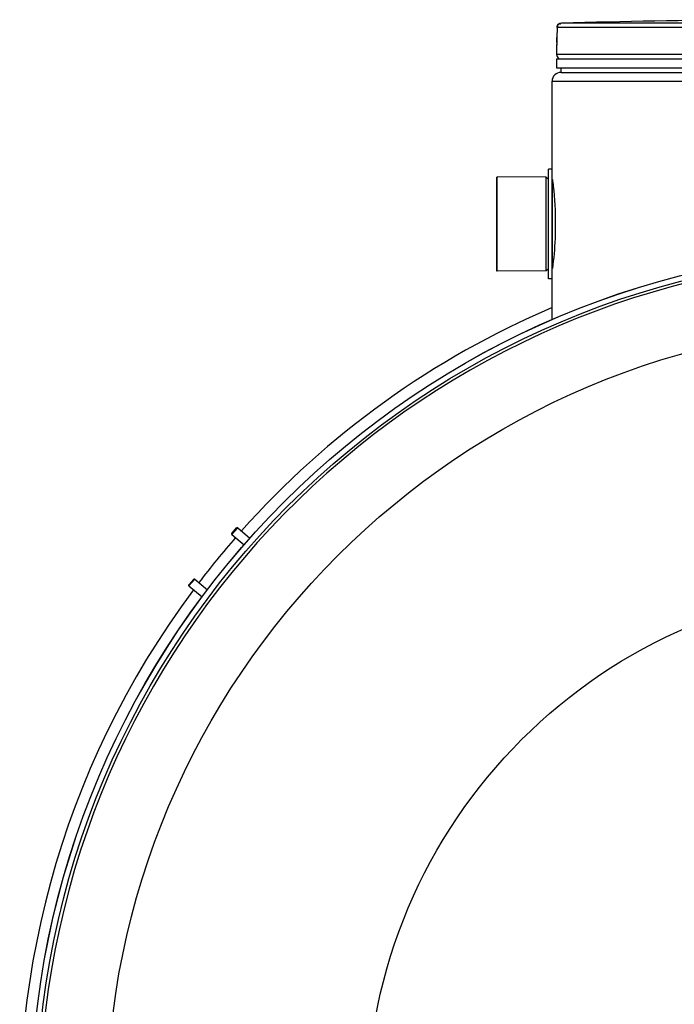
# Model space of a CAD drawing. Header units: millimetres. Extents: x 0 to 297, y 0 to 210.
# Tile 126 of 256: x 51.56 to 55.97, y 155.57 to 162.19. Entities that reach past the tile are written whole.
import ezdxf

# ---------------------------------------------------------------- set-up
doc = ezdxf.new("R2010")
doc.units = ezdxf.units.MM
doc.header["$LTSCALE"] = 16.335
doc.layers.get('0').update_dxf_attribs({"linetype": 'CONTINUOUS'})
doc.layers.add('01_GLOBAL', color=7, linetype='CONTINUOUS')
doc.layers.add('AXES_REF', color=7, linetype='CONTINUOUS')

msp = doc.modelspace()

# ---------------------------------------------------------------- linework, layer by layer
at = {"color": 9, "linetype": 'Continuous'}
for p, q in [((55.199, 162.1639), (55.201, 162.1632)), ((55.2016, 162.1629), (55.2038, 162.1617)), ((57.3382, 162.1667), (55.207, 162.1667)), ((55.1778, 162.1368), (55.1774, 162.0693)), ((55.1778, 162.1368), (55.1777, 162.137)), ((57.3367, 162.1368), (55.1778, 162.1368)), ((55.1774, 162.0693), (55.1773, 162.0695)), ((55.1753, 162.0167), (55.1747, 162.0167)), ((59.7347, 161.956), (55.1747, 161.956)), ((55.1867, 161.9272), (55.1964, 161.9272)), ((55.837, 161.9272), (55.9189, 161.9272)), ((55.1477, 160.5238), (55.1477, 161.1082))]:
    msp.add_line(p, q, dxfattribs=at)
at = {"color": 7, "linetype": 'Continuous'}
for p, q in [((55.1777, 162.1369), (55.1773, 162.0695)), ((55.1761, 162.0254), (55.1758, 162.0219)), ((55.1759, 162.0225), (55.1758, 162.0223)), ((55.1764, 162.0307), (55.1762, 162.0281)), ((55.1765, 162.0337), (55.1764, 162.0307)), ((55.1767, 162.037), (55.1765, 162.0337)), ((55.1768, 162.0407), (55.1767, 162.037)), ((55.1769, 162.0448), (55.1768, 162.0407)), ((55.177, 162.0492), (55.1769, 162.0448)), ((55.1771, 162.0538), (55.177, 162.0492)), ((55.1772, 162.0587), (55.1771, 162.0538)), ((55.1773, 162.0638), (55.1772, 162.0587)), ((55.1773, 162.0695), (55.1773, 162.0638)), ((55.1747, 162.0167), (55.1747, 161.956)), ((55.1747, 161.926), (55.1747, 161.866)), ((55.1747, 161.926), (59.7347, 161.926)), ((55.1867, 161.926), (55.1867, 161.9272)), ((55.1747, 161.866), (59.7347, 161.866)), ((55.2047, 161.836), (55.2047, 161.866)), ((55.2047, 161.836), (59.7047, 161.836)), ((55.1207, 160.447), (55.1207, 161.185)), ((55.1447, 161.185), (55.1207, 161.185)), ((55.1447, 160.447), (55.1447, 161.185)), ((54.7757, 160.4995), (54.7757, 161.1325)), ((55.1057, 161.131), (54.7757, 161.1325)), ((55.1057, 160.501), (55.1057, 161.131)), ((55.1207, 161.116), (55.1057, 161.131)), ((55.1057, 160.501), (54.7757, 160.4995)), ((55.1207, 160.516), (55.1057, 160.501)), ((55.1447, 160.447), (55.1207, 160.447)), ((52.9908, 158.7276), (53.0294, 158.7736)), ((53.0294, 158.7736), (53.0225, 158.773)), ((53.0294, 158.7736), (53.1117, 158.7045)), ((52.9902, 158.7345), (53.0225, 158.773)), ((52.9908, 158.7276), (52.9902, 158.7345)), ((52.9908, 158.7276), (53.072, 158.6595)), ((52.701, 158.3898), (52.7333, 158.4283)), ((52.7016, 158.3829), (52.701, 158.3898)), ((52.7016, 158.3829), (52.7401, 158.4289)), ((52.7016, 158.3829), (52.7894, 158.3092)), ((52.7401, 158.4289), (52.7333, 158.4283)), ((52.7401, 158.4289), (52.8255, 158.3572))]:
    msp.add_line(p, q, dxfattribs=at)
msp.add_lwpolyline([(55.1762, 162.0281), (55.1761, 162.026), (55.1761, 162.0254)], dxfattribs=at)
for radius in [5.8175, 5.817, 5.7797]:
    msp.add_circle((57.4547, 154.834), radius, dxfattribs=at)
for centre, radius, start, end in [((55.2077, 162.1368), 0.03, 91.49032, 179.52861), ((57.4547, 75.541), 86.6549, 90.655481, 91.486375), ((55.2047, 162.0167), 0.03, 163.05326, 180), ((55.2047, 161.956), 0.03, 180, 235.73564), ((55.1945, 161.9272), 0.0078, 148.62171, 180), ((57.4547, 154.834), 5.76, 278.27713, 261.72287)]:
    msp.add_arc(centre, radius, start, end, dxfattribs=at)
at = {"color": 9, "linetype": 'Continuous'}
for centre, radius, start, end in [((55.1958, 162.1515), 0.0128, 75.74904, 78.58859), ((55.1947, 162.1483), 0.0161, 65.00674, 67.11875), ((54.139, 162.0745), 1.0384, 357.86319, 359.71517)]:
    msp.add_arc(centre, radius, start, end, dxfattribs=at)
for points, knots in [([(55.1778, 162.1368), (55.1778, 162.1421), (55.1803, 162.1522), (55.1871, 162.1614), (55.1917, 162.1634)], [0, 0, 0, 0, 0.515517, 1, 1, 1, 1]), ([(55.1917, 162.1634), (55.1922, 162.1636), (55.1934, 162.164), (55.1946, 162.1642), (55.1952, 162.1642)], [0, 0, 0, 0, 0.498239, 1, 1, 1, 1]), ([(55.1952, 162.1642), (55.1957, 162.1643), (55.1968, 162.1643), (55.1978, 162.1641), (55.1984, 162.164)], [0, 0, 0, 0, 0.489837, 1, 1, 1, 1]), ([(55.1767, 162.0358), (55.1765, 162.0311), (55.1744, 162.0269), (55.177, 162.0167), (55.1753, 162.0167)], [0, 0, 0, 0, 0.733893, 1, 1, 1, 1]), ([(55.1753, 162.0167), (55.1753, 162.0176), (55.1754, 162.0195), (55.1756, 162.0213), (55.1758, 162.0223)], [0, 0, 0, 0, 0.485545, 1, 1, 1, 1])]:
    msp.add_open_spline(points, degree=3, knots=knots, dxfattribs=at)
at = {"color": 7, "linetype": 'Continuous'}
for points, knots in [([(55.1468, 161.1158), (55.1487, 161.1009), (55.1607, 161.0015), (55.1663, 160.9012), (55.1663, 160.816)], [0, 0, 0, 0, 0.149662, 1, 1, 1, 1]), ([(55.1663, 160.816), (55.1663, 160.7834), (55.1642, 160.6833), (55.1555, 160.5833), (55.1468, 160.5162)], [0, 0, 0, 0, 0.324798, 1, 1, 1, 1])]:
    msp.add_open_spline(points, degree=3, knots=knots, dxfattribs=at)
at = {"layer": '01_GLOBAL', "color": 7, "linetype": 'Continuous'}
for p, q in [((55.2047, 161.836), (59.7047, 161.836)), ((55.1447, 161.185), (55.1447, 161.776)), ((55.1447, 160.1732), (55.1447, 160.447))]:
    msp.add_line(p, q, dxfattribs=at)
at = {"layer": '01_GLOBAL', "color": 9, "linetype": 'Continuous'}
msp.add_line((55.1447, 161.776), (59.7647, 161.776), dxfattribs=at)
at = {"layer": '01_GLOBAL', "color": 7, "linetype": 'Continuous'}
msp.add_arc((55.2047, 161.776), 0.06, 90, 180, dxfattribs=at)
at = {"layer": 'AXES_REF', "color": 7, "linetype": 'Continuous'}
for p, q in [((54.7697, 161.131), (54.7697, 160.501)), ((54.7697, 161.131), (54.7757, 161.131)), ((54.7697, 160.501), (54.7757, 160.501))]:
    msp.add_line(p, q, dxfattribs=at)
at = {"layer": 'AXES_REF', "color": 9, "linetype": 'Continuous'}
for radius in [5.3067, 3.5571]:
    msp.add_circle((57.4547, 154.834), radius, dxfattribs=at)
at = {"layer": 'AXES_REF', "color": 7, "linetype": 'Continuous'}
for start, end in [(113.08267, 138.31393), (138.89757, 142.69113), (143.27538, 36.72462)]:
    msp.add_arc((57.4547, 154.834), 5.892, start, end, dxfattribs=at)

doc.saveas('drawing.dxf')
